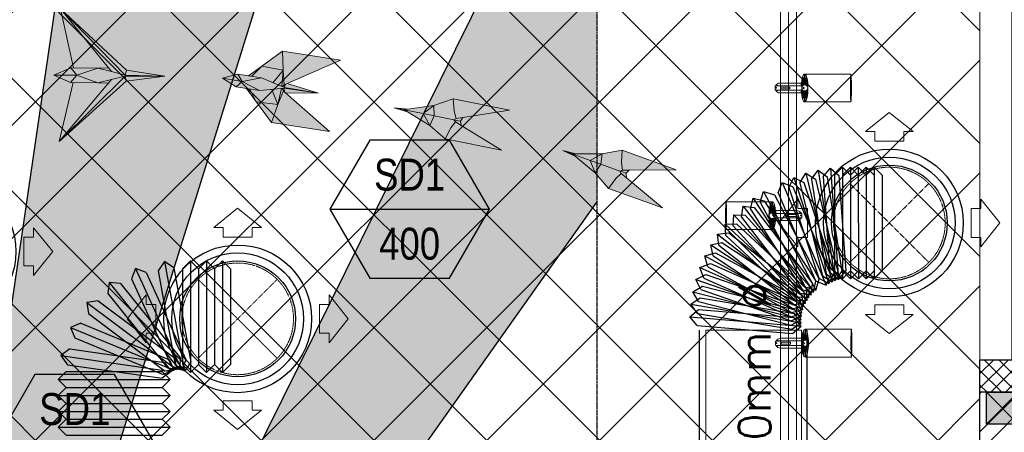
# Model space of a CAD drawing. Header units: millimetres. Extents: x -1574 to 74790, y -2818 to 13830.
# Tile 36 of 92: x 11441 to 14526, y 9394 to 10688. Entities that reach past the tile are written whole.
import ezdxf
from ezdxf.enums import TextEntityAlignment as Align

# ---------------------------------------------------------------- set-up
doc = ezdxf.new("R2010")
doc.units = ezdxf.units.MM
doc.header["$MEASUREMENT"] = 0
for name, pattern in [('( Hidden )', [0.375, 0.25, -0.125]), ('DASHED', [0.75, 0.5, -0.25]), ('HIDDEN', [0.375, 0.25, -0.125])]:
    doc.linetypes.add(name, pattern=pattern)
doc.layers.get('0').update_dxf_attribs({"lineweight": 5})
for name, color, linetype, lineweight, true_color in [('A-100MM (2)', 7, 'Continuous', 5, 0xff7fff), ('A-CEILING-01', 7, 'Continuous', 5, 0xd56ca8), ('A-CEILING-08', 7, 'Continuous', 5, 0xd56ca8), ('ACMV-SA-DUCT', 200, 'Continuous', 20, 0xbf00ff), ('ACMV-SA-FLOW-ARROW', 200, 'Continuous', 20, 0xbf00ff), ('M-MEP-ELLG-LIGHT', 5, 'Continuous', 15, 0x0000ff), ('RCP LAYOUT', 9, 'Continuous', 13, 0x808080)]:
    doc.layers.add(name, color=color, linetype=linetype, lineweight=lineweight, true_color=true_color)
for name, color, linetype, true_color in [('A-140MM', 7, 'Continuous', 0x9f7fff), ('A-COLOUMN', 5, 'Continuous', 0x0000ff), ('ACMV-DUCT-THERMAL-INT-INS', 9, 'DASHED', 0x808080), ('ACMV-FLEX DUCT', 9, 'Continuous', 0x808080), ('ACMV-GRD', 30, 'Continuous', 0xff7f00)]:
    doc.layers.add(name, color=color, linetype=linetype, true_color=true_color)
for name, color, linetype, lineweight in [('A-BULKHEAD', 252, 'Continuous', 5), ('A-GA DIM', 1, 'Continuous', 5), ('A-LIGHT', 1, 'Continuous', 5), ('A-Wall & Column', 2, 'Continuous', 0)]:
    doc.layers.add(name, color=color, linetype=linetype, lineweight=lineweight)
for name, color, linetype in [('A-CELING ELEMENT', 1, 'Continuous'), ('ACMV-SA-DUCT-TEXT', 7, 'Continuous'), ('Legend', 7, 'Continuous')]:
    doc.layers.add(name, color=color, linetype=linetype)
doc.styles.add('Arial Narrow', font='ARIALN.TTF')
doc.styles.get("Standard").update_dxf_attribs({"font": 'romans.shx'})

# ---------------------------------------------------------------- blocks, each defined once
blk = doc.blocks.new('A$C81f607aa')
at = {"layer": 'A-100MM (2)', "true_color": 0x808080, "transparency": 33554687}
h = blk.add_hatch(dxfattribs=at)
h.set_pattern_fill('ANSI37', color=8, scale=260)
h.paths.add_polyline_path([(138.8, 9620), (-750, 9620), (-750, 9520), (138.8, 9520)])
at = {"layer": 'A-140MM', "lineweight": 0, "true_color": 0x808080}
h = blk.add_hatch(dxfattribs=at)
h.set_pattern_fill('ANSI32', color=8, scale=340)
h.set_pattern_definition([(45, (451552.75, 162145.9), (-90.156115, 90.156115), []), (45, (451612.86, 162145.9), (-90.156115, 90.156115), [])])
h.paths.add_polyline_path([(-610, 5920), (-750, 5920), (-750, 3520), (-610, 3520)])
h.paths.add_polyline_path([(-610, 8540), (-750, 8540), (-750, 6920), (-610, 6920)])
h.paths.add_polyline_path([(-750, 9370), (-610, 9370), (-610, 9520), (-750, 9520)])
at = {"layer": 'A-Wall & Column', "color": 8, "lineweight": -3, "true_color": 0x808080}
for p, q in [((138.8, 9620), (-750, 9620)), ((-750, 3520), (-750, 9620)), ((138.8, 9520), (-750, 9520))]:
    blk.add_line(p, q, dxfattribs=at)
blk = doc.blocks.new('XR-CP-DS$0$ceiling element 01')
at = {"layer": 'A-CELING ELEMENT', "lineweight": 5, "true_color": 0x808080, "transparency": 33554687}
h = blk.add_hatch(dxfattribs=at)
h.set_pattern_fill('ANSI36', color=8, scale=300)
h.paths.add_polyline_path([(-425629.8, -157750.9, -0.039119), (-425655.9, -157707.5), (-427128.8, -158480.5, 0.039269), (-426963.6, -158744.9)])
h.paths.add_polyline_path([(-427216.5, -158526.6, -0.039231), (-427344.4, -158225.6), (-431924, -159775.1), (-429595.3, -159775.1)])
h.paths.add_polyline_path([(-427146.3, -156679.9, 0.039168), (-427262.3, -156968.3), (-425674.3, -157463.1, -0.03857), (-425655.4, -157416.9)])
h.paths.add_polyline_path([(-425704.2, -155604.7, 0.039168), (-426005.5, -155681.4), (-425472.4, -157256.8, -0.03857), (-425424.2, -157244.1)])
edge = h.paths.add_edge_path()
edge.add_line((-430171.7, -151115.1), (-430279.8, -151115.1))
edge.add_line((-430279.8, -151115.1), (-430279.8, -151215.1))
edge.add_line((-430279.8, -151215.1), (-430479.8, -151215.1))
edge.add_line((-430479.8, -151215.1), (-430479.8, -151115.1))
edge.add_line((-430479.8, -151115.1), (-430629.8, -151115.1))
edge.add_line((-430629.8, -151115.1), (-430629.8, -150665.1))
edge.add_line((-430629.8, -150665.1), (-432321.8, -150665.1))
edge.add_line((-432321.8, -150665.1), (-432321.8, -150772.9))
edge.add_line((-432321.8, -150772.9), (-426859.3, -156104.6))
edge.add_arc((-425365.2, -157562.3), 2087.3, 126.7377, 135.7079, ccw=False)
edge.add_line((-426613.8, -155889.5), (-430171.7, -151115.1))
edge = h.paths.add_edge_path()
edge.add_line((-424199.8, -150665.1), (-424199.8, -151115.1))
edge.add_line((-424199.8, -151115.1), (-424349.8, -151115.1))
edge.add_line((-424349.8, -151115.1), (-424349.8, -151215.1))
edge.add_line((-424349.8, -151215.1), (-424444.6, -151215.1))
edge.add_line((-424444.6, -151215.1), (-425069.6, -155496))
edge.add_arc((-425365.2, -157562.3), 2087.3, 72.8718, 81.8578, ccw=False)
edge.add_line((-424750.5, -155567.5), (-423223, -150665.1))
edge.add_line((-423223, -150665.1), (-424199.8, -150665.1))
h.paths.add_polyline_path([(-424567.7, -153182.9), (-424331.7, -153182.9), (-424331.7, -153418.9), (-424567.7, -153418.9)], flags=16)
h = blk.add_hatch(dxfattribs=at)
h.set_pattern_fill('ANSI36', color=8, scale=200)
h.paths.add_polyline_path([(-427235.6, -156635.7, -0.03916), (-427068.3, -156355.4), (-432321.8, -152634.9), (-432321.8, -154121.3)])
h.paths.add_polyline_path([(-425454.1, -150665.1), (-426550.3, -150665.1), (-425721.8, -155505.6, -0.039276), (-425395.8, -155475.2)])
h.paths.add_polyline_path([(-425690.1, -157561.6, -0.038719), (-425686, -157511.7), (-427331.8, -157271.4, 0.039193), (-427353.2, -157581.7)], flags=17)
h.paths.add_polyline_path([(-425084.2, -155595.8, 0.039193), (-425394.6, -155575.9), (-425374.5, -157239, -0.038719), (-425324.5, -157241.6)], flags=17)
h.paths.add_polyline_path([(-423965.7, -156152.8, 0.996512), (-426776.1, -158963.3), (-425599.9, -157787, -0.900286), (-425184.4, -157294.8), (-424476.2, -156294.7), (-424567.8, -156294.7), (-424567.8, -156058.7), (-424331.8, -156058.7), (-424331.8, -156294.7), (-424476.2, -156294.7), (-425184.4, -157294.8, -0.042192), (-425142, -157329.1)])
h = blk.add_hatch(dxfattribs=at)
h.set_pattern_fill('ANSI36', color=8, scale=300)
h.paths.add_polyline_path([(-432321.8, -155391.8), (-432321.8, -156542.9), (-427430.1, -157257, -0.039171), (-427357.2, -156938.7)])
h.paths.add_polyline_path([(-426787.8, -156174.5, 0.039154), (-426986.9, -156413.1), (-425629.6, -157374.3, -0.038492), (-425597.6, -157336.2)])
h.paths.add_polyline_path([(-424491.1, -155778.6, 0.039227), (-424780.5, -155663.9), (-425275.3, -157251.9, -0.038923), (-425228.3, -157269.8)])
h.paths.add_polyline_path([(-423119.8, -154379.5), (-423119.8, -153004.8), (-424446.3, -155688.1, -0.039269), (-424164.6, -155854.8)])
h.paths.add_polyline_path([(-430497.8, -156058.7), (-430497.8, -156294.7), (-430261.8, -156294.7), (-430261.8, -156058.7)], flags=0)
h.paths.add_polyline_path([(-430497.8, -156058.7), (-430261.8, -156058.7), (-430261.8, -156294.7), (-430497.8, -156294.7)], flags=16)
at = {"layer": 'A-CELING ELEMENT', "color": 8, "linetype": '( Hidden )', "lineweight": -3, "ltscale": 10, "true_color": 0x808080}
blk.add_lwpolyline([(-427588, -159775.1), (-432321.8, -159775.1), (-432321.8, -150665.1), (-423119.8, -150665.1), (-423119.8, -155306.9), (-427588, -159775.1)], dxfattribs=at)
at = {"layer": 'A-CELING ELEMENT', "color": 8, "lineweight": -3, "true_color": 0x808080}
for points in [[(-424750.5, -155567.5), (-423223, -150665.1)], [(-425069.6, -155496), (-424444.6, -151215.1)], [(-424446.3, -155688.1), (-423119.8, -153004.8)], [(-424164.6, -155854.8), (-423119.8, -154379.5), (-423119.8, -154379.5)]]:
    blk.add_lwpolyline(points, dxfattribs=at)
blk = doc.blocks.new('A$Ced31c995')
at = {"layer": 'M-MEP-ELLG-LIGHT', "lineweight": 0, "true_color": 0x808080}
h = blk.add_hatch(color=8, dxfattribs=at)
h.dxf.hatch_style = 1
h.paths.add_polyline_path([(11486.5, -2944), (11519.8, -2943.8), (11368.8, -2758.1), (11409.7, -2943.2)], flags=17)
h.paths.add_polyline_path([(11486.1, -2990.5), (11528.9, -2980.1), (11571.6, -2969.7), (11695.7, -2969.3), (11571.5, -2966.5), (11571.5, -2966.4), (11529.1, -2955.2), (11486.5, -2944), (11420.1, -2966.6)])
h.paths.add_polyline_path([(11420.1, -2966.6), (11348.5, -2965.9), (11400.6, -2989.7)])
h.paths.add_polyline_path([(11420.1, -2966.6), (11420.1, -2966.6), (11401.1, -2943.1), (11348.5, -2965.9)])
h.paths.add_polyline_path([(11486.5, -2944), (11409.7, -2943.2), (11401.1, -2943.1), (11420.1, -2966.6)], flags=17)
h.paths.add_polyline_path([(11486.1, -2990.5), (11420.1, -2966.6), (11420.1, -2966.6), (11400.6, -2989.7)])
h.paths.add_polyline_path([(11519.4, -2991.4), (11486.1, -2990.5), (11409.2, -2989.8), (11364.7, -3174.1)], flags=16)
h.paths.add_polyline_path([(11571.5, -2966.4), (11571.5, -2966.3), (11368.8, -2758.1), (11519.8, -2943.8), (11529.1, -2955.2)])
h.paths.add_polyline_path([(11571.5, -2966.3), (11575.7, -2950.8), (11368.8, -2758.1)])
h.paths.add_polyline_path([(11529.1, -2955.2), (11519.8, -2943.8), (11486.5, -2944)], flags=17)
h.paths.add_polyline_path([(11519.4, -2991.4), (11528.9, -2980.1), (11486.1, -2990.5)], flags=16)
h.paths.add_polyline_path([(11571.6, -2969.7), (11528.9, -2980.1), (11519.4, -2991.4), (11364.7, -3174.1)], flags=17)
h.paths.add_polyline_path([(11575.3, -2985.5), (11571.6, -2969.7), (11364.7, -3174.1)])
h.paths.add_polyline_path([(11695.7, -2969.3), (11571.6, -2969.7), (11575.3, -2985.5)])
h.paths.add_polyline_path([(11695.7, -2969.3), (11575.7, -2950.8), (11571.5, -2966.3), (11571.7, -2966.5)], flags=17)
h = blk.add_hatch(color=8, dxfattribs=at)
h.dxf.hatch_style = 1
h.paths.add_polyline_path([(12212.1, -3142.9), (12074.6, -3021.8), (12067.4, -3015.5), (12049.8, -3058), (12030, -3114.5)])
h.paths.add_polyline_path([(12049.8, -3058), (11982.1, -3049.8), (12030, -3114.5)])
h.paths.add_polyline_path([(12031.6, -3011.2), (11993.1, -3014.9), (11962.4, -3010.1), (11982.1, -3049.8), (12049.8, -3058)])
h.paths.add_polyline_path([(12061.3, -3008.4), (12031.6, -3011.2), (12049.8, -3058)], flags=17)
h.paths.add_polyline_path([(12067.4, -3015.5), (12063.8, -3008.2), (12061.3, -3008.4), (12049.8, -3058)], flags=17)
h.paths.add_polyline_path([(12177.8, -3022.9), (12070, -3007.6), (12070, -3007.6), (12070.2, -3009.2), (12071, -3018.6), (12074.6, -3021.8)], flags=17)
h.paths.add_polyline_path([(12070.2, -3009.2), (12067.4, -3015.5), (12071, -3018.6)], flags=16)
h.paths.add_polyline_path([(12070.2, -3009.2), (12070, -3007.6), (12063.8, -3008.2), (12067.4, -3015.5)], flags=17)
h.paths.add_polyline_path([(12177.8, -3022.9), (12070.4, -3004.8), (12070.4, -3004.8), (11999.4, -2974.5), (11957.8, -2968), (11925.3, -2963), (11876.8, -2976.1), (11919.1, -3003.4), (11951.5, -3008.4), (11993.1, -3014.9), (12031.6, -3011.2), (12061.3, -3008.4), (12063.8, -3008.2), (12070, -3007.6)])
h.paths.add_polyline_path([(12246.9, -2919), (12064.8, -2890.7), (12066.5, -2950.6), (12070.4, -2996.4), (12079.1, -2992.6)])
h.paths.add_polyline_path([(12064.8, -2890.7), (11999.5, -2937.9), (12066.5, -2950.6)])
h.paths.add_polyline_path([(12066.5, -2950.6), (11999.5, -2937.9), (11968.7, -2969.7), (11999.4, -2974.5), (12062.4, -3001.3)])
h.paths.add_polyline_path([(12066.5, -2950.6), (12062.4, -3001.3), (12064.7, -3002.3), (12070.4, -2996.4)])
h.paths.add_polyline_path([(12177.8, -3022.9), (12079.1, -2992.6), (12074.7, -2994.6), (12071.1, -3003.3), (12071.1, -3003.2), (12070.4, -3004.8), (12070.5, -3004.8)], flags=17)
h.paths.add_polyline_path([(12071.1, -3003.2), (12070.4, -2996.4), (12064.7, -3002.3), (12070.4, -3004.8)], flags=17)
h.paths.add_polyline_path([(12074.7, -2994.6), (12070.4, -2996.4), (12071.1, -3003.3)], flags=17)
h.paths.add_polyline_path([(11962.4, -3010.1), (11951.5, -3008.4), (11982.1, -3049.8)])
h.paths.add_polyline_path([(11999.5, -2937.9), (11957.8, -2968), (11968.7, -2969.7)], flags=17)
h = blk.add_hatch(color=8, dxfattribs=at)
h.dxf.hatch_style = 1
h.paths.add_polyline_path([(12775.8, -3076.2), (12599.6, -3040.8), (12538.6, -3061.1), (12457.8, -3073.3), (12415.1, -3068.8), (12456.2, -3081.1), (12526.1, -3123.6), (12574.5, -3165.8), (12750.7, -3201.1), (12624.9, -3123.9), (12622, -3110.3), (12629.9, -3098.9)])
h = blk.add_hatch(color=8, dxfattribs=at)
h.dxf.hatch_style = 1
h.paths.add_polyline_path([(13044.5, -3272.9), (13029.2, -3233.6), (12972.6, -3213.2), (12981.6, -3220.7)])
h.paths.add_polyline_path([(13044.5, -3272.9), (13062.1, -3245.4), (13029.2, -3233.6)])
h.paths.add_polyline_path([(13062.1, -3245.4), (13066, -3212.9), (13029.2, -3233.6)])
h.paths.add_polyline_path([(13121.4, -3266.8), (13129.6, -3263.9), (13126.7, -3240.4), (13129.3, -3201.9), (13066, -3212.9), (13062.1, -3245.4)])
h.paths.add_polyline_path([(13086.1, -3321.8), (13108.7, -3290.4), (13125.9, -3274.1), (13121.4, -3266.8), (13062.1, -3245.4), (13062.1, -3245.4), (13044.5, -3272.9)])
h.paths.add_polyline_path([(13255.2, -3382.7), (13142.1, -3287.8), (13125.9, -3274.1), (13108.7, -3290.4), (13086.1, -3321.8)])
h.paths.add_polyline_path([(13298.4, -3262.7), (13129.3, -3201.9), (13126.7, -3240.4), (13129.6, -3263.9), (13150.8, -3263.8)])
h.paths.add_polyline_path([(13142.1, -3287.8), (13141.3, -3273.9), (13130, -3269.8), (13121.4, -3266.8), (13125.9, -3274.1)])
h.paths.add_polyline_path([(13141.3, -3273.9), (13150.8, -3263.8), (13129.6, -3263.9), (13121.4, -3266.8), (13130, -3269.8)])
h.paths.add_polyline_path([(13029.2, -3233.6), (13066, -3212.9), (12984.3, -3213.1), (12972.6, -3213.2)])
h.paths.add_polyline_path([(12981.6, -3220.7), (12972.6, -3213.2), (12942.8, -3202.4)])
h.paths.add_polyline_path([(12984.3, -3213.1), (12942.8, -3202.4), (12972.6, -3213.2)])
at = {"layer": 'M-MEP-ELLG-LIGHT', "color": 8, "lineweight": 0, "true_color": 0x808080}
for p, q in [((12064.8, -2890.7), (11957.8, -2968)), ((12246.9, -2919), (12064.8, -2890.7)), ((12064.8, -2890.7), (12066.5, -2950.6)), ((12079.1, -2992.6), (12246.9, -2919)), ((11968.7, -2969.7), (11999.5, -2937.9)), ((11999.5, -2937.9), (12066.5, -2950.6)), ((12066.5, -2950.6), (12035, -2989.6)), ((12066.5, -2950.6), (12062.4, -3001.3)), ((12066.5, -2950.6), (12070.4, -2996.4)), ((11925.3, -2963), (11876.8, -2976.1)), ((11876.8, -2976.1), (11919.1, -3003.4)), ((11957.8, -2968), (11925.3, -2963)), ((11957.8, -2968), (11999.4, -2974.5)), ((11999.4, -2974.5), (12070.5, -3004.8)), ((11919.1, -3003.4), (11951.5, -3008.4)), ((11951.5, -3008.4), (12030, -3114.5)), ((11993.1, -3014.9), (11951.5, -3008.4)), ((11982.1, -3049.8), (11962.4, -3010.1)), ((12070, -3007.6), (11993.1, -3014.9)), ((12031.6, -3011.2), (12049.8, -3058)), ((12061.3, -3008.4), (12049.8, -3058)), ((12049.8, -3058), (12067.4, -3015.5)), ((12063.8, -3008.2), (12067.4, -3015.5)), ((12064.7, -3002.3), (12070.4, -2996.4)), ((12067.4, -3015.5), (12070.2, -3009.2)), ((12067.4, -3015.5), (12074.6, -3021.8)), ((12177.8, -3022.9), (12070, -3007.6)), ((12070.2, -3009.2), (12070, -3007.6)), ((12070.2, -3009.2), (12071, -3018.6)), ((12070.4, -2996.4), (12079.1, -2992.6)), ((12070.4, -2996.4), (12071.1, -3003.2)), ((12071.1, -3003.2), (12070.4, -3004.8)), ((12070.5, -3004.8), (12177.8, -3022.9)), ((12071.1, -3003.2), (12074.7, -2994.6)), ((12212.1, -3142.9), (12074.6, -3021.8)), ((12074.6, -3021.8), (12177.8, -3022.9)), ((12177.8, -3022.9), (12079.1, -2992.6)), ((12049.8, -3058), (11982.1, -3049.8)), ((12599.6, -3040.8), (12538.6, -3061.1)), ((12775.8, -3076.2), (12599.6, -3040.8)), ((12602.7, -3079.4), (12599.6, -3040.8)), ((12030, -3114.5), (12049.8, -3058)), ((12456.2, -3081.1), (12415.1, -3068.8)), ((12415.1, -3068.8), (12457.8, -3073.3)), ((12415.1, -3068.8), (12446.2, -3075.1)), ((12457.8, -3073.3), (12446.2, -3075.1)), ((12446.2, -3075.1), (12456.2, -3081.1)), ((12446.2, -3075.1), (12505.2, -3086.9)), ((12456.2, -3081.1), (12526.1, -3123.6)), ((12538.6, -3061.1), (12457.8, -3073.3)), ((12538.6, -3061.1), (12505.2, -3086.9)), ((12539.5, -3093.8), (12538.6, -3061.1)), ((12609, -3102.2), (12602.7, -3079.4)), ((12629.9, -3098.9), (12775.8, -3076.2)), ((12030, -3114.5), (12212.1, -3142.9)), ((12505.2, -3086.9), (12539.5, -3093.8)), ((12505.2, -3086.9), (12526.1, -3123.6)), ((12526.1, -3123.6), (12539.5, -3093.8)), ((12539.5, -3093.8), (12601.3, -3106.2)), ((12592.2, -3131.4), (12606.8, -3112.8)), ((12601.3, -3106.2), (12609, -3102.2)), ((12601.3, -3106.2), (12610.3, -3108)), ((12606.8, -3112.8), (12601.3, -3106.2)), ((12624.9, -3123.9), (12606.8, -3112.8)), ((12629.9, -3098.9), (12609, -3102.2)), ((12610.3, -3108), (12622, -3110.3)), ((12622, -3110.3), (12629.9, -3098.9)), ((12624.9, -3123.9), (12622, -3110.3)), ((12526.1, -3123.6), (12574.5, -3165.8)), ((12574.5, -3165.8), (12592.2, -3131.4)), ((12750.7, -3201.1), (12624.9, -3123.9)), ((12574.5, -3165.8), (12750.7, -3201.1))]:
    blk.add_line(p, q, dxfattribs=at)
for points in [[(11409.7, -2943.2), (11368.8, -2758.1), (11575.7, -2950.8), (11695.7, -2969.3), (11575.3, -2985.5), (11364.7, -3174.1), (11409.2, -2989.8)], [(11401.1, -2943.1), (11420.1, -2966.6), (11486.5, -2944), (11529.1, -2955.2), (11368.8, -2758.1), (11571.7, -2966.5), (11695.7, -2969.3), (11571.6, -2969.7), (11364.7, -3174.1), (11528.9, -2980.1), (11486.1, -2990.5), (11420.1, -2966.6), (11400.6, -2989.7)], [(11519.8, -2943.8), (11486.5, -2944), (11401.1, -2943.1), (11348.5, -2965.9), (11400.6, -2989.7), (11486.1, -2990.5), (11519.4, -2991.4)], [(11575.7, -2950.8), (11571.5, -2966.4), (11529.1, -2955.2)], [(11348.5, -2965.9), (11420.1, -2966.6)], [(11575.3, -2985.5), (11571.6, -2969.7), (11528.9, -2980.1)], [(11876.8, -2976.1), (11938.8, -2985.8)], [(11993.1, -3014.9), (11938.8, -2985.8), (11919.1, -3003.4)], [(11925.3, -2963), (11938.8, -2985.8), (11999.4, -2974.5)], [(12981.6, -3220.7), (12942.8, -3202.4), (12984.3, -3213.1), (12972.6, -3213.2), (12981.6, -3220.7), (13044.5, -3272.9), (13086.1, -3321.8), (13255.2, -3382.7), (13142.1, -3287.8), (13141.3, -3273.9), (13150.8, -3263.8), (13298.4, -3262.7), (13129.3, -3201.9), (13066, -3212.9), (12984.3, -3213.1)], [(12942.8, -3202.4), (12972.6, -3213.2), (13029.2, -3233.6), (13062.1, -3245.4), (13121.4, -3266.8), (13130, -3269.8), (13141.3, -3273.9)], [(13086.1, -3321.8), (13108.7, -3290.4), (13125.9, -3274.1), (13121.4, -3266.8), (13129.6, -3263.9), (13126.7, -3240.4), (13129.3, -3201.9)], [(13029.2, -3233.6), (13044.5, -3272.9), (13062.1, -3245.4), (13066, -3212.9), (13029.2, -3233.6)], [(13150.8, -3263.8), (13129.6, -3263.9)], [(13142.1, -3287.8), (13125.9, -3274.1)]]:
    blk.add_lwpolyline(points, dxfattribs=at)
blk = doc.blocks.new('track-L-1')
at = {"color": 8, "linetype": 'Continuous', "lineweight": 13, "true_color": 0x808080}
for p, q in [((-1.8, 9.3), (-7, 34.5)), ((0, 9.4), (-5.8, 37.6)), ((0, 9.4), (-0.6, 43.4)), ((-0.5, 43.4), (144.7, 43.5)), ((1.8, 9.3), (1.2, 42.9)), ((1.8, 9.3), (5.7, 35.2)), ((3.5, 8.8), (6.9, 31.2)), ((-93, -5.8), (-93, 5.7)), ((-93, 1), (-89, 1)), ((-83, 6.7), (-92, 6.7)), ((-91.9, -1.2), (-91.9, 1)), ((-90.5, 6.7), (-90.5, 8.3)), ((-90.5, 8.3), (-85, 8.3)), ((-90.5, 6.9), (-85, 6.9)), ((-89, -1.2), (-89, 1)), ((-85, 6.7), (-85, 8.3)), ((-83, 6.9), (-83, 5.7)), ((-10, 6.9), (-83, 6.9)), ((-11, 15.4), (-77.5, 15.4)), ((-75.5, 2.9), (-75.5, -3.1)), ((-75.5, 2.9), (-46.4, 2.9)), ((-46.6, 2.9), (-46.6, -3.1)), ((-46.4, -3.1), (-46.4, 2.9)), ((-11, 6.9), (-11, 15.4)), ((-6.5, 6.9), (-10.8, 11.2)), ((-5.1, 8), (-10.6, 13.5)), ((-5.1, 7.9), (-10.4, 15.8)), ((-3.5, 8.8), (-10.1, 18.5)), ((-3.5, 8.8), (-9.6, 22.8)), ((-1.8, 9.3), (-9, 26)), ((-9, -6.1), (-9, 5.9)), ((-6.5, 3.9), (-9, 3.9)), ((3.5, 8.8), (8.5, 22.7)), ((5.1, 8), (9, 18.9)), ((5.1, 8), (9.4, 15.5)), ((6.5, 7), (9.6, 12.4)), ((6.5, 6.9), (9.7, 10.9)), ((7.7, 5.7), (9.9, 8.3)), ((-93, -1.2), (-89, -1.2)), ((-92, -6.8), (-83, -6.8)), ((-90.5, -8.5), (-90.5, -6.8)), ((-90.5, -7.1), (-85, -7.1)), ((-90.5, -8.5), (-85, -8.5)), ((-85, -8.5), (-85, -6.8)), ((-83, -7.1), (-83, -5.8)), ((-83, -7.1), (-10, -7.1)), ((-77.5, -15.6), (-11, -15.6)), ((-75.5, -3.1), (-46.4, -3.1)), ((-11, -15.6), (-11, -7.1)), ((-6.5, -7), (-10.8, -11.3)), ((-5.1, -8.1), (-10.6, -13.6)), ((-5.1, -8.1), (-10.4, -15.9)), ((-3.5, -8.9), (-10.1, -18.6)), ((-3.5, -8.9), (-9.6, -22.9)), ((-6.5, -4.1), (-9, -4.1)), ((-1.8, -9.4), (-9, -26.1)), ((-1.8, -9.4), (-7, -34.6)), ((0, -9.6), (-5.8, -37.7)), ((0, -9.6), (-0.6, -43.6)), ((1.8, -9.4), (1.2, -43)), ((1.8, -9.4), (5.7, -35.3)), ((3.5, -8.9), (6.9, -31.3)), ((3.5, -8.9), (8.5, -22.8)), ((5.1, -8.1), (9, -19.1)), ((5.1, -8.1), (9.4, -15.6)), ((6.5, -7.1), (9.6, -12.5)), ((6.5, -7.1), (9.7, -11)), ((7.7, -5.8), (9.9, -8.4)), ((-0.5, -43.6), (144.7, -43.5))]:
    blk.add_line(p, q, dxfattribs=at)
for centre, radius, start, end in [((-92, 5.7), 1, 90.0041, 180.0041), ((-77.5, -0.1), 15.5, 90.0041, 154.188), ((-10, 5.9), 1, 0.0041, 90.0041), ((0, -0.1), 9.5, 205.0436, 154.9646), ((2, 9.9), 10.4, 214.9292, 253.0242), ((-92, -5.8), 1, 180.0041, 270.0041), ((-77.5, -0.1), 15.5, 205.8202, 270.0041), ((-10, -6.1), 1, 270.0041, 0.0041), ((2, -10), 10.4, 106.984, 145.0789)]:
    blk.add_arc(centre, radius, start, end, dxfattribs=at)
for centre, ratio, start_param, end_param in [((-0.5, -0.1), 0.243873, -1.409174, 4.550767), ((144.7, 0), 0.034014, -1.570796, 4.712389)]:
    blk.add_ellipse(centre, major_axis=(0, -43.5), ratio=ratio, start_param=start_param, end_param=end_param, dxfattribs=at)
blk = doc.blocks.new('A$Ce144d348')
at = {"layer": 'M-MEP-ELLG-LIGHT', "color": 252}
blk.add_lwpolyline([(3223, -5724), (3273, -5724), (3273, -9235), (8919.9, -9235), (13625, -4529.9), (13625, -356.4), (13675, -356.4), (13675, -4550.7), (8940.7, -9285), (3223, -9285)], close=True, dxfattribs=at)
blk.add_lwpolyline([(3248, -5724), (3248, -9260), (8930.3, -9260), (13650, -4540.3), (13650, -356.4)], dxfattribs=at)
at = {"layer": 'M-MEP-ELLG-LIGHT', "color": 1, "true_color": 0xff0000}
for p in [(13701, -3006.4), (13702.5, -3806.4)]:
    blk.add_blockref('track-L-1', p, dxfattribs=at)
at = {"layer": 'M-MEP-ELLG-LIGHT', "color": 1, "true_color": 0xff0000, "xscale": -1}
blk.add_blockref('track-L-1', (13599, -3406.4), dxfattribs=at)
blk = doc.blocks.new('A$C4c94997f')
at = {"true_color": 0x808080}
h = blk.add_hatch(color=8, dxfattribs=at)
h.dxf.hatch_style = 1
h.paths.add_polyline_path([(-2880, 0), (-2780, 0), (-2780, -100), (-2880, -100)])
h.paths.add_polyline_path([(-100, 0), (0, 0), (0, -100), (-100, -100)])
h.paths.add_polyline_path([(-2880, -1812), (-2780, -1812), (-2780, -1912), (-2880, -1912)])
h.paths.add_polyline_path([(-2880, -3630), (-2780, -3630), (-2780, -3730), (-2880, -3730)])
h.paths.add_polyline_path([(-2880, -5440), (-2780, -5440), (-2780, -5540), (-2880, -5540)])
h.paths.add_polyline_path([(-2148, -7250), (-2048, -7250), (-2048, -7350), (-2148, -7350)])
h.paths.add_polyline_path([(-100, -7250), (0, -7250), (0, -7350), (-100, -7350)])
h.paths.add_polyline_path([(-100, -5440), (0, -5440), (0, -5540), (-100, -5540)])
h.paths.add_polyline_path([(-100, -3630), (0, -3630), (0, -3730), (-100, -3730)])
h.paths.add_polyline_path([(-100, -1812), (0, -1812), (0, -1912), (-100, -1912)])
at = {"layer": 'A-COLOUMN', "color": 8, "true_color": 0x808080}
for p, q in [((-2780, 0), (-2880, -100)), ((-2880, 0), (-2780, -100))]:
    blk.add_line(p, q, dxfattribs=at)
blk.add_lwpolyline([(-2880, 0), (-2780, 0), (-2780, -100), (-2880, -100)], close=True, dxfattribs=at)
blk = doc.blocks.new('XR-CP-DS')
at = {"layer": 'A-CEILING-01', "true_color": 0x808080}
h = blk.add_hatch(dxfattribs=at)
h.set_pattern_fill('ANSI37', color=8, scale=2000)
edge = h.paths.add_edge_path()
edge.add_line((17350, 13380), (12020, 13380))
edge.add_line((12020, 13380), (12020, 13280))
edge.add_line((12020, 13280), (11820, 13280))
edge.add_line((11820, 13280), (11820, 13380))
edge.add_line((11820, 13380), (6090, 13380))
edge.add_line((6090, 13380), (6090, 13280))
edge.add_line((6090, 13280), (5890, 13280))
edge.add_line((5890, 13280), (5890, 13380))
edge.add_line((5890, 13380), (350, 13380))
edge.add_line((350, 13380), (200, 13380))
edge.add_line((200, 13380), (200, 4520))
edge.add_line((200, 4520), (650, 4520))
edge.add_line((650, 4520), (650, 4220))
edge.add_line((650, 4220), (200, 4220))
edge.add_line((200, 4220), (200, 3270))
edge.add_line((200, 3270), (3945, 3270))
edge.add_line((3945, 3270), (3945, 3920))
edge.add_line((3945, 3920), (6135, 3920))
edge.add_line((6135, 3920), (6135, 3270))
edge.add_line((6135, 3270), (9805, 3270))
edge.add_line((9805, 3270), (9805, 3070))
edge.add_line((9805, 3070), (10125.7, 3070))
edge.add_line((10125.7, 3070), (10125.7, 3423))
edge.add_line((10125.7, 3423), (11242.1, 4539.4))
edge.add_line((11242.1, 4539.4), (10770.1, 5011.3))
edge.add_line((10770.1, 5011.3), (11904.4, 6145.6))
edge.add_line((11904.4, 6145.6), (14298.8, 8540))
edge.add_line((14298.8, 8540), (14450, 8540))
edge.add_line((14450, 8540), (14450, 9620))
edge.add_line((14450, 9620), (14450, 12330))
edge.add_arc((15200, 12330), 750, 90, 180, ccw=False)
edge.add_line((15200, 13080), (17350, 13080))
edge.add_line((17350, 13080), (17350, 13380))
h.paths.add_polyline_path([(5890.1, 11294.2), (6090.1, 11294.2), (6090.1, 11094.2), (5890.1, 11094.2)], flags=16)
h.paths.add_polyline_path([(5890.1, 9330), (6090.1, 9330), (6090.1, 9130), (5890.1, 9130)], flags=16)
h.paths.add_polyline_path([(5890, 8418.4), (6090, 8418.4), (6090, 8218.4), (5890, 8218.4)], flags=16)
h.paths.add_polyline_path([(5890, 6030), (6090, 6030), (6090, 5830), (5890, 5830)], flags=16)
h.paths.add_polyline_path([(11820, 8418.4), (12020, 8418.4), (12020, 8218.4), (11820, 8218.4)], flags=16)
h.paths.add_polyline_path([(11820, 9330), (12020, 9330), (12020, 9130), (11820, 9130)], flags=16)
h.paths.add_polyline_path([(11820.1, 11294.2), (12020.1, 11294.2), (12020.1, 11094.2), (11820.1, 11094.2)], flags=16)
at = {"layer": 'A-BULKHEAD', "color": 8, "ltscale": 5, "true_color": 0x808080}
blk.add_lwpolyline([(14450, 9620), (14450, 12330, -0.414214), (15200, 13080), (17350, 13080), (17350, 12980), (15200, 12980, 0.414214), (14550, 12330), (14550, 9620), (14450, 9620)], format="xyb", dxfattribs=at)
at = {"layer": 'A-CEILING-01', "color": 8, "true_color": 0x808080}
blk.add_lwpolyline([(9805, 3070), (10125.7, 3070), (10125.7, 3423), (11240.4, 4537.7), (10770.1, 5011.3), (11904.4, 6145.6), (14298.8, 8540), (14450, 8540), (14450, 9620), (14450, 12330, -0.414214), (15200, 13080), (17350, 13080), (17350, 13380), (12020, 13380), (12020, 13280), (11820, 13280), (11820, 13380), (6090, 13380)], format="xyb", dxfattribs=at)
at = {"color": 8, "true_color": 0x808080}
blk.add_blockref('A$C81f607aa', (15200, 0), dxfattribs=at)
at = {"layer": 'A-CEILING-08', "color": 8, "lineweight": 0, "true_color": 0x808080}
blk.add_blockref('XR-CP-DS$0$ceiling element 01', (436369.8, 164495.1), dxfattribs=at)
at = {"layer": 'A-GA DIM', "color": 8, "true_color": 0x808080}
blk.add_blockref('A$C4c94997f', (17350, 9520), dxfattribs=at)
at = {"layer": 'A-LIGHT', "color": 8, "true_color": 0x808080}
for name in ['A$Ce144d348', 'A$Ced31c995']:
    blk.add_blockref(name, (200, 13480), dxfattribs=at)
blk = doc.blocks.new('SA-RCD-350')
at = {"layer": 'ACMV-GRD'}
for radius in [231.5, 206.5, 181.5]:
    blk.add_circle((0, 0), radius, dxfattribs=at)
at = {"layer": 'ACMV-SA-DUCT', "linetype": 'HIDDEN'}
for p, q in [((-123.7, 123.7), (123.7, -123.7)), ((123.7, 123.7), (-123.7, -123.7))]:
    blk.add_line(p, q, dxfattribs=at)
blk.add_circle((0, 0), 175, dxfattribs=at)
at = {"layer": 'ACMV-SA-FLOW-ARROW'}
for points in [[(0, 346.5), (-75, 286.5), (-45, 286.5), (-45, 256.5), (45, 256.5), (45, 286.5), (75, 286.5), (0, 346.5)], [(-346.5, 0), (-286.5, 75), (-286.5, 45), (-256.5, 45), (-256.5, -45), (-286.5, -45), (-286.5, -75), (-346.5, 0)], [(346.5, 0), (286.5, 75), (286.5, 45), (256.5, 45), (256.5, -45), (286.5, -45), (286.5, -75), (346.5, 0)], [(0, -346.5), (-75, -286.5), (-45, -286.5), (-45, -256.5), (45, -256.5), (45, -286.5), (75, -286.5), (0, -346.5)]]:
    blk.add_lwpolyline(points, dxfattribs=at)
blk = doc.blocks.new('FC300')
at = {"layer": 'ACMV-FLEX DUCT'}
for p, q in [((-50, 150), (-25, 175)), ((-25, 175), (-25, -175)), ((-25, 175), (0, 150)), ((-50, 150), (-50, -150)), ((0, 150), (0, -150)), ((-50, -150), (-25, -175)), ((-25, -175), (0, -150))]:
    blk.add_line(p, q, dxfattribs=at)
blk = doc.blocks.new('AIR Terminal Tag')
at = {"layer": 'Legend'}
blk.add_line((-250, 0), (250, 0), dxfattribs=at)
blk.add_lwpolyline([(-125, 216.5), (-250, 0), (-125, -216.5), (125, -216.5), (250, 0), (125, 216.5)], close=True, dxfattribs=at)
at = {"layer": 'Legend', "style": 'Arial Narrow'}
for tag, p in [('AIR_TERMINAL_TYPE_NUMBER', (0, 108.3)), ('CFM', (0, -108.3))]:
    blk.add_attdef(tag, text='', height=100, dxfattribs=at).set_placement(p, align=Align.MIDDLE_CENTER)
blk = doc.blocks.new('A$C7e6e56f9')
at = {"layer": 'ACMV-DUCT-THERMAL-INT-INS'}
blk.add_lwpolyline([(-2308.3, 8741.9, -0.414214), (-1839.3, 8272.9), (-1839.3, 8129.9), (-1823.3, 8094.7), (-1646.6, 8094.7), (-1628.9, 8130.2), (-1628.3, 9714.3)], format="xyb", dxfattribs=at)
blk.add_lwpolyline([(-349.8, 8214.7), (-797.4, 8094.7), (-1273.1, 8094.7), (-1290.9, 8130.2), (-1290.9, 9714.3)], dxfattribs=at)
at = {"layer": 'ACMV-SA-DUCT'}
blk.add_lwpolyline([(-1609.3, 9714.3), (-1309.3, 9714.3), (-1309.9, 8125.7), (-1609.9, 8125.7)], close=True, dxfattribs=at)
at = {"layer": 'ACMV-GRD'}
for p in [(-1034, 10050.3), (-4001.8, 9960.6), (-3075.8, 9749.8)]:
    blk.add_blockref('SA-RCD-350', p, dxfattribs=at)
at = {"layer": 'ACMV-SA-DUCT'}
for p, rotation in [((-1230.4, 10041.9), 13.60562731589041), ((-1205.9, 10046.7), 8.830979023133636), ((-1181.1, 10049.5), 4.056330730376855), ((-1156.1, 10050.3), 0.009597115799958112), ((-1131.1, 10050.3), 0.009597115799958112), ((-1106.1, 10050.3), 0.009597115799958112), ((-1081.1, 10050.3), 0.009597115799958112), ((-1056.1, 10050.3), 0.009597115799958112), ((-1277.8, 10026.1), 23.15492390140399), ((-1254.5, 10035), 18.38027560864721), ((-1323.8, 10006.5), 27.92957219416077), ((-1345.4, 9993.9), 32.70422048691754), ((-1385, 9963.5), 42.2535170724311), ((-1365.8, 9979.5), 37.47886877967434), ((-1402.8, 9945.9), 47.0281653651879), ((-1419.1, 9926.9), 51.8028136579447), ((-1433.7, 9906.7), 56.57746195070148), ((-1446.6, 9885.2), 61.35211024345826), ((-1457.6, 9862.8), 66.12675853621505), ((-1466.8, 9839.6), 70.90140682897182), ((-1474, 9815.6), 75.67605512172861), ((-1479.1, 9791.2), 80.45070341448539), ((-1482.3, 9766.4), 85.22535170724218)]:
    blk.add_blockref('FC300', p, dxfattribs=dict(at, rotation=rotation))
at = {"layer": 'ACMV-SA-DUCT', "xscale": -1}
for p, rotation in [((-3298.1, 9753.2), 10.20590190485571), ((-3345.7, 9738.3), 24.52984678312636), ((-3388.1, 9712.1), 38.85379166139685), ((-3422.7, 9676.2), 53.17773653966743), ((-3447.4, 9632.9), 67.501681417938), ((-3460.6, 9584.8), 81.82562629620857), ((-3462.6, 9534.9), 90), ((-3462.6, 9484.9), 90), ((-3462.6, 9434.9), 90), ((-3462.6, 9384.9), 90)]:
    blk.add_blockref('FC300', p, dxfattribs=dict(at, rotation=rotation))
for p in [(-3248.2, 9756.3), (-3198.2, 9756.3), (-3148.2, 9756.3)]:
    blk.add_blockref('FC300', p, dxfattribs=at)
at = {"layer": 'Legend'}
for p in [(-2537, 10093.6), (-3586.1, 9358.8)]:
    blk.add_blockref('AIR Terminal Tag', p, dxfattribs=at).add_auto_attribs({'CFM': '400', 'AIR_TERMINAL_TYPE_NUMBER': 'SD1'})
at = {"layer": 'ACMV-SA-DUCT-TEXT', "insert": (-1456, 9530.6), "char_height": 100, "attachment_point": 5, "rotation": 89.9984}
blk.add_mtext_dynamic_manual_height_columns('{\\Fromans|c0;300mm %%C}', width=1639.938, gutter_width=1, heights=[0], dxfattribs=at)

msp = doc.modelspace()

# ---------------------------------------------------------------- block references
msp.add_blockref('A$C7e6e56f9', (15200, 0))
at = {"layer": 'RCP LAYOUT', "color": 1}
msp.add_blockref('XR-CP-DS', (0, 0), dxfattribs=at)

doc.saveas('drawing.dxf')
